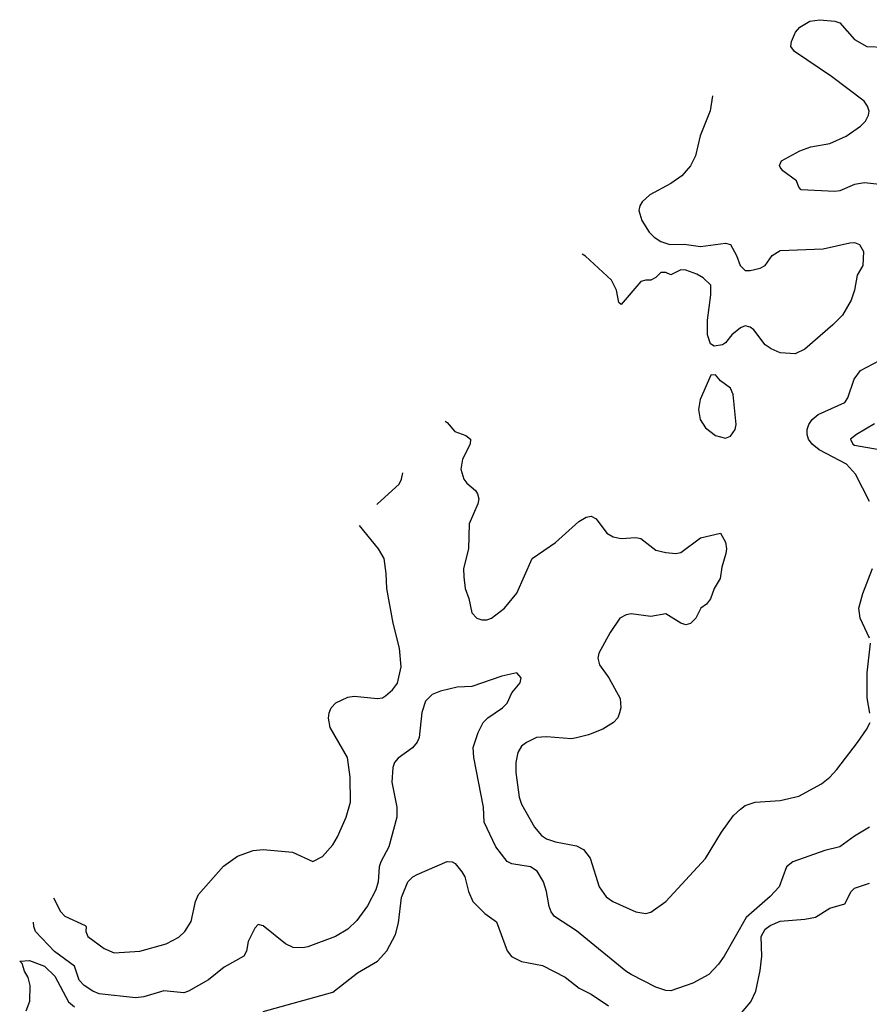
# Model space of a CAD drawing. Header units: inches. Extents: x 1934316 to 2140091, y 524953 to 667329.
# Tile 133 of 256: x 1991050 to 1994469, y 622477 to 626438. Entities that reach past the tile are written whole.
import ezdxf

# ---------------------------------------------------------------- set-up
doc = ezdxf.new("R2010")
doc.units = ezdxf.units.IN
doc.header["$MEASUREMENT"] = 0
doc.layers.add('B9692', color=7, linetype='Continuous')

msp = doc.modelspace()

# ---------------------------------------------------------------- linework, layer by layer
at = {"layer": 'B9692', "color": 5}
for points, elevation in [([(1994570, 625768.5), (1994450, 625782.2), (1994410, 625775.8), (1994350, 625749.8), (1994330, 625746.9), (1994194.2, 625754.2), (1994185.1, 625765.1), (1994176.3, 625790), (1994121.1, 625830), (1994110, 625845.6), (1994107.8, 625852.2), (1994115.1, 625870), (1994190, 625910.2), (1994233.8, 625926.2), (1994310, 625940.7), (1994376.1, 625970), (1994432.9, 626010), (1994454, 626030), (1994466.1, 626053.9), (1994467.8, 626070), (1994462.2, 626090), (1994448.7, 626110), (1994316.8, 626210), (1994167.3, 626310), (1994153, 626330), (1994155.4, 626350), (1994172, 626388), (1994190, 626408.2), (1994230, 626433), (1994270, 626438.4), (1994330, 626432.2), (1994350, 626426.4), (1994410, 626358.9), (1994458.8, 626330), (1994530, 626327.6)], 360), ([(1993837.8, 626131.8), (1993827.9, 626072.1), (1993788.3, 625971.7), (1993769.4, 625890), (1993749.5, 625850), (1993714, 625810), (1993670, 625779.5), (1993585.8, 625734.2), (1993554.8, 625705.2), (1993545.2, 625690), (1993540.9, 625670), (1993554, 625630), (1993583.3, 625583.3), (1993603.1, 625563.1), (1993630, 625546), (1993666.4, 625533.6), (1993724.5, 625535.5), (1993790, 625526), (1993890, 625539.3), (1993910, 625533.2), (1993934, 625490), (1993949.1, 625449.1), (1993970, 625428.7), (1993990, 625428.7), (1994030, 625439), (1994050, 625449), (1994078.4, 625490), (1994110, 625509.7), (1994283.4, 625516.6), (1994390, 625540.5), (1994410, 625541.6), (1994430, 625534), (1994445.1, 625505.1), (1994442.4, 625450), (1994419.5, 625410), (1994409.5, 625350), (1994396.2, 625310), (1994360.7, 625250), (1994322, 625210), (1994210, 625112.7), (1994170, 625094.4), (1994110, 625098.4), (1994073.7, 625113.7), (1994050.4, 625130.4), (1994004.7, 625190), (1993990, 625201), (1993970, 625206), (1993950, 625198), (1993915.3, 625170), (1993890, 625138), (1993878, 625130), (1993844.7, 625124.7), (1993830, 625134), (1993818, 625170), (1993817.3, 625230), (1993831.1, 625331.1), (1993831.3, 625370), (1993799.8, 625399.8), (1993774.8, 625414.8), (1993730, 625431), (1993710, 625431.3), (1993670, 625411.3), (1993650, 625421), (1993630, 625421), (1993610, 625401), (1993590, 625391), (1993570, 625391), (1993550, 625384.7), (1993470, 625292), (1993461, 625301), (1993451, 625350), (1993431, 625390), (1993327.1, 625487.1), (1993314.1, 625494.5)], 380), ([(1994470, 624499.5), (1994412.9, 624610), (1994376.8, 624650), (1994267.3, 624707.3), (1994238.5, 624730), (1994223.8, 624750), (1994218.8, 624770), (1994218.8, 624790), (1994225.8, 624810), (1994239.2, 624830), (1994263.5, 624850), (1994370, 624898.4), (1994383.1, 624916.9), (1994407.7, 624992.3), (1994433.5, 625026.5), (1994510, 625067.7)], 360), ([(1992762, 624822.7), (1992770, 624817.3), (1992801.1, 624781.1), (1992844.7, 624764.7), (1992864, 624750), (1992863, 624730), (1992832.4, 624670), (1992825.3, 624630), (1992837.6, 624590), (1992850, 624573), (1992883.7, 624543.7), (1992892.4, 624530), (1992897.1, 624510), (1992893, 624490), (1992858.4, 624410), (1992855.8, 624310), (1992836.5, 624230), (1992836.7, 624196.7), (1992843.1, 624150), (1992857.6, 624110), (1992870, 624051.3), (1992890, 624030.7), (1992910, 624024), (1992930, 624024), (1992948, 624030), (1993000.9, 624070), (1993050, 624130.8), (1993112.3, 624270), (1993205.6, 624334.4), (1993300.6, 624419.4), (1993330, 624437.1), (1993350, 624440.5), (1993370, 624430.7), (1993412.7, 624372.7), (1993438, 624358), (1993470, 624350.5), (1993530, 624355.5), (1993550, 624350.6), (1993610, 624304), (1993650, 624294), (1993690, 624290.7), (1993710, 624294.8), (1993790, 624354), (1993870, 624372), (1993890, 624336), (1993894, 624310), (1993891.4, 624290), (1993875.2, 624235.2), (1993868.4, 624190), (1993844.4, 624150), (1993830, 624108.7), (1993813.2, 624086.8), (1993791.3, 624070), (1993771, 624030), (1993750, 624009.2), (1993730, 624003.7), (1993710, 624009.6), (1993650, 624047.3), (1993590, 624037.4), (1993510, 624047.8), (1993490, 624043.6), (1993465.5, 624030), (1993426.8, 623973.2), (1993380.4, 623890), (1993377.1, 623870), (1993382.6, 623842.6), (1993420.4, 623790), (1993466.6, 623706.6), (1993468.5, 623670), (1993463.8, 623650), (1993456.9, 623630), (1993440.2, 623610), (1993396.2, 623583.8), (1993338.7, 623561.3), (1993290, 623548.3), (1993270, 623545.4), (1993170, 623553.3), (1993130, 623550.8), (1993089.4, 623530.6), (1993070, 623515.8), (1993054.3, 623490), (1993047.2, 623450), (1993046.2, 623410), (1993059.7, 623310), (1993070, 623281.6), (1993121.5, 623190), (1993150, 623156.5), (1993170, 623142.8), (1993206.8, 623130), (1993290, 623114), (1993319, 623099), (1993345.3, 623065.3), (1993382, 622950), (1993410, 622908.7), (1993436.3, 622890), (1993530, 622848.2), (1993570, 622842), (1993590, 622847.7), (1993650, 622890.6), (1993810, 623063), (1993874.7, 623170), (1993923.1, 623236.9), (1993950, 623262.4), (1993970, 623276.4), (1994009.7, 623290.3), (1994110, 623296.1), (1994186, 623314), (1994276.3, 623363.7), (1994310, 623390.4), (1994338.2, 623421.8), (1994421.6, 623530), (1994458, 623582), (1994471.8, 623610)], 360), ([(1994490, 624812), (1994416.8, 624770), (1994393.5, 624750), (1994402.9, 624730), (1994410, 624726.1), (1994508.4, 624708.4)], 340), ([(1992487.2, 624488.4), (1992489.6, 624490), (1992577.2, 624570), (1992586.6, 624590), (1992591.2, 624614.9)], 360), ([(1991186, 622905.1), (1991214.5, 622850), (1991231.1, 622831.1), (1991313.4, 622793.4), (1991317.6, 622790), (1991316, 622770), (1991323.7, 622750), (1991390, 622700.9), (1991430, 622683.6), (1991534, 622690), (1991639.6, 622720.4), (1991690, 622747.2), (1991714, 622770), (1991740.4, 622810), (1991757.7, 622890), (1991770, 622918), (1991870, 623033), (1991926.7, 623073.3), (1991990, 623095.8), (1992030, 623099.3), (1992148.2, 623088.2), (1992230, 623051.3), (1992269.1, 623070.9), (1992310, 623118), (1992329.5, 623150.5), (1992363.7, 623230), (1992380.7, 623290), (1992379.7, 623390), (1992368.5, 623470), (1992299.8, 623590), (1992292.2, 623627.8), (1992294.8, 623650), (1992303.5, 623670), (1992321.6, 623690), (1992370, 623712.6), (1992395.9, 623715.9), (1992490, 623707.4), (1992510, 623710.4), (1992522.3, 623717.7), (1992550, 623742.4), (1992570, 623768.4), (1992584.9, 623835.1), (1992579, 623910), (1992552.4, 624010), (1992527.7, 624150), (1992525.3, 624210), (1992516.9, 624270), (1992494.3, 624310), (1992417.1, 624403)], 360), ([(1994469.8, 623950), (1994431.8, 624030), (1994426.8, 624070), (1994443.1, 624130), (1994482, 624230)], 360), ([(1994471.7, 623648.3), (1994461, 623710), (1994460.4, 623810), (1994474, 623930)], 360), ([(1994470, 623189), (1994410, 623153.6), (1994350, 623110.2), (1994290, 623094.9), (1994161.2, 623050), (1994135.1, 623030), (1994106.6, 622950), (1994069.6, 622910), (1993973.8, 622826.2), (1993884.7, 622670), (1993862.2, 622637.8), (1993822.8, 622597.2), (1993758.7, 622561.3), (1993670, 622530.3), (1993650, 622531.7), (1993610, 622546), (1993510, 622596.9), (1993488.8, 622610), (1993290, 622772.6), (1993202, 622830), (1993188.5, 622848.5), (1993180.8, 622870), (1993170.2, 622930), (1993157.7, 622970), (1993132.4, 623012.4), (1993106, 623030), (1993030, 623042.2), (1993011.8, 623051.8), (1992965.8, 623110), (1992919.7, 623210), (1992915.8, 623270), (1992877.9, 623470), (1992875.3, 623510), (1992894.6, 623570), (1992915.4, 623610), (1992934.4, 623630), (1992992.9, 623670), (1993011.4, 623688.6), (1993030.3, 623730), (1993063.8, 623770), (1993068, 623790), (1993050, 623810.4), (1992990, 623796.5), (1992870, 623755.1), (1992810, 623752.9), (1992742.9, 623737.1), (1992710, 623722.7), (1992683.3, 623696.7), (1992668.6, 623651.4), (1992657.2, 623550), (1992650, 623532), (1992631.1, 623508.9), (1992572.9, 623467.1), (1992558.2, 623450), (1992551.6, 623430), (1992546.9, 623370), (1992567.3, 623270), (1992567.7, 623230), (1992535.6, 623110), (1992503, 623050), (1992496.9, 623030), (1992492.6, 622970), (1992483.1, 622936.9), (1992450, 622872.7), (1992406.1, 622813.9), (1992370, 622779.1), (1992320.5, 622750), (1992210, 622707.9), (1992190, 622704), (1992150, 622705.7), (1992119.4, 622719.4), (1992030, 622792.4), (1992010, 622798), (1991996.6, 622783.4), (1991969.6, 622730), (1991962.9, 622690), (1991952, 622670), (1991873.2, 622626.8), (1991810, 622575.8), (1991729.9, 622530.1), (1991710, 622522.3), (1991630, 622530.8), (1991550, 622506.7), (1991516.6, 622503.4), (1991370, 622519.3), (1991343.9, 622530), (1991310, 622553), (1991290, 622574.4), (1991270, 622630.2), (1991190, 622689.1), (1991113.8, 622770), (1991106.4, 622790), (1991105.3, 622806.9)], 340), ([(1992030, 622447.2), (1992310, 622525), (1992410, 622603.2), (1992490, 622650.2), (1992527.6, 622692.4), (1992562.2, 622757.8), (1992574.8, 622805.2), (1992587.1, 622907.1), (1992611.6, 622970), (1992631.8, 622990), (1992650, 622999.6), (1992770.7, 623050.7), (1992790.1, 623050.1), (1992802.8, 623042.8), (1992829.3, 623010), (1992841.6, 622990), (1992856, 622930), (1992874, 622890), (1992922, 622842), (1992968.8, 622808.8), (1993012.1, 622692.1), (1993029.4, 622669.4), (1993068.8, 622648.8), (1993153.3, 622633.3), (1993245.7, 622585.7), (1993302, 622542), (1993350, 622517.5), (1993419.6, 622470)], 320), ([(1993947.2, 622432.8), (1993992.7, 622487.3), (1994012.6, 622530), (1994030, 622613.4), (1994036.9, 622670), (1994034.1, 622750), (1994050, 622779.3), (1994070, 622794.2), (1994110, 622811.1), (1994210, 622819), (1994252, 622828), (1994310, 622864), (1994370, 622881.1), (1994396.4, 622930), (1994410, 622944.4), (1994470, 622963.5)], 320), ([(1991075.6, 622450), (1991091.3, 622490), (1991092.2, 622552.2), (1991084.1, 622584.1), (1991069.5, 622610.5), (1991060.4, 622640.4), (1991050, 622650.7), (1991090, 622652.9), (1991150.2, 622630), (1991191.8, 622590), (1991246.8, 622486.8), (1991270, 622467)], 320)]:
    msp.add_lwpolyline(points, dxfattribs=dict(at, elevation=elevation))
at = {"layer": 'B9692', "color": 5, "elevation": 380}
msp.add_lwpolyline([(1993850, 625009), (1993831.3, 625008.7), (1993788.4, 624910), (1993781.3, 624870), (1993788.8, 624830), (1993810, 624796.4), (1993850, 624766), (1993890, 624754.4), (1993910, 624763), (1993929.6, 624790), (1993933.7, 624810), (1993920.7, 624930), (1993910, 624956), (1993870, 624985.2)], close=True, dxfattribs=at)

doc.saveas('drawing.dxf')
